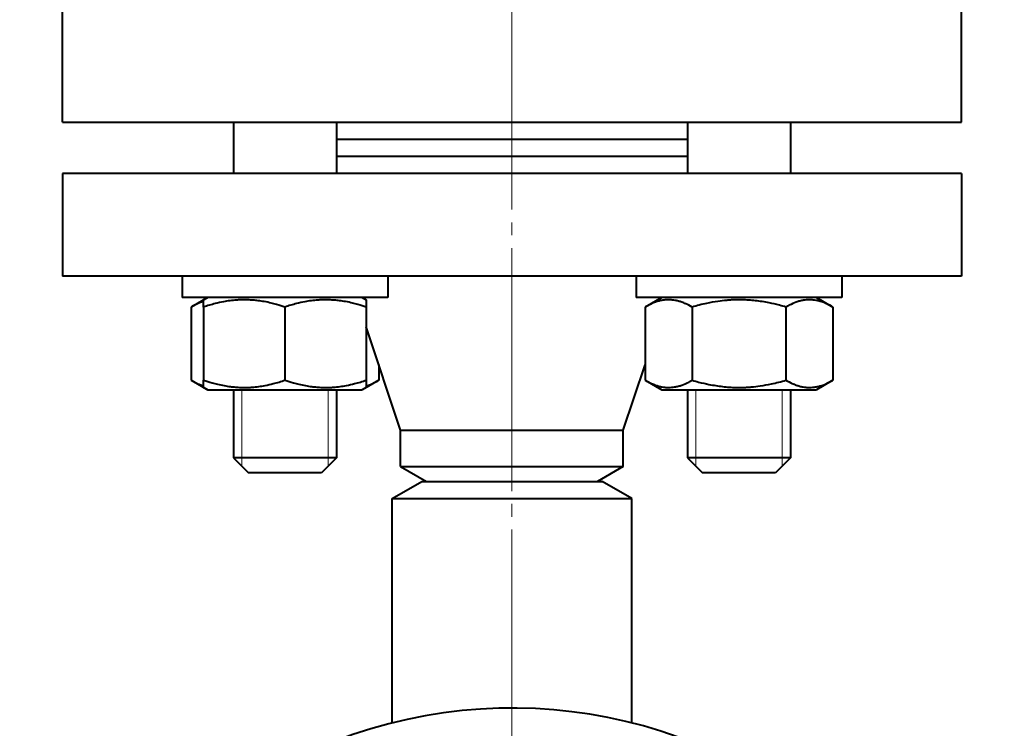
# Model space of a CAD drawing. Header units: millimetres. Extents: x -4428 to 3866, y -3426 to 3855.
# Tile 72 of 191: x -2623 to -2508, y 2798 to 2881. Entities that reach past the tile are written whole.
import ezdxf

# ---------------------------------------------------------------- set-up
doc = ezdxf.new("R2010")
doc.units = ezdxf.units.MM
for name, pattern in [('K5LT_AXLED', [32.912189, 28.412189, -1.5, 1.5, -1.5]), ('K5LT_BASIC', [0]), ('K5LT_THIN', [0])]:
    doc.linetypes.add(name, pattern=pattern)
doc.layers.add('Системный слой', color=7, linetype='Continuous')

# ---------------------------------------------------------------- blocks, each defined once
blk = doc.blocks.new('U1')
at = {"layer": 'Системный слой', "color": 30, "linetype": 'K5LT_AXLED', "lineweight": 20, "true_color": 0xff8000}
blk.add_line((-2565.34, 2397.57), (-2565.34, 3052.84), dxfattribs=at)
blk = doc.blocks.new('U0')
at = {"layer": 'Системный слой', "color": 150, "linetype": 'K5LT_BASIC', "lineweight": 40, "true_color": 0x0080ff}
for p, q in [((-2617.84, 2868.57), (-2617.84, 2882.57)), ((-2512.84, 2868.57), (-2512.84, 2882.57)), ((-2617.84, 2868.57), (-2565.34, 2868.57)), ((-2597.85, 2868.57), (-2597.85, 2862.57)), ((-2585.85, 2868.57), (-2585.85, 2862.57)), ((-2565.34, 2868.57), (-2512.84, 2868.57)), ((-2544.82, 2868.57), (-2544.82, 2862.57)), ((-2532.82, 2868.57), (-2532.82, 2862.57)), ((-2585.85, 2866.57), (-2544.82, 2866.57)), ((-2585.85, 2864.57), (-2544.82, 2864.57)), ((-2617.84, 2862.57), (-2617.84, 2850.57)), ((-2512.84, 2862.57), (-2617.84, 2862.57)), ((-2512.84, 2862.57), (-2512.84, 2850.57)), ((-2512.84, 2850.57), (-2617.84, 2850.57)), ((-2603.85, 2850.57), (-2603.85, 2848.07)), ((-2579.85, 2850.57), (-2579.85, 2848.07)), ((-2550.82, 2850.57), (-2550.82, 2848.07)), ((-2526.82, 2850.57), (-2526.82, 2848.07)), ((-2579.85, 2848.07), (-2603.85, 2848.07)), ((-2600.88, 2848.07), (-2602.82, 2846.95)), ((-2600.88, 2848.07), (-2601.35, 2847.8)), ((-2601.35, 2846.95), (-2601.35, 2847.8)), ((-2582.83, 2848.07), (-2582.35, 2847.8)), ((-2582.35, 2847.8), (-2582.35, 2846.95)), ((-2526.82, 2848.07), (-2550.82, 2848.07)), ((-2547.84, 2848.07), (-2549.79, 2846.95)), ((-2529.79, 2848.07), (-2527.85, 2846.95)), ((-2602.82, 2846.95), (-2602.82, 2838.4)), ((-2601.35, 2846.95), (-2601.35, 2838.4)), ((-2591.85, 2846.95), (-2591.85, 2838.4)), ((-2582.35, 2846.95), (-2582.35, 2838.4)), ((-2549.79, 2846.95), (-2549.79, 2838.4)), ((-2544.3, 2846.95), (-2544.3, 2838.4)), ((-2533.34, 2846.95), (-2533.34, 2838.4)), ((-2527.85, 2846.95), (-2527.85, 2838.4)), ((-2578.34, 2832.57), (-2582.35, 2844.62)), ((-2580.88, 2840.21), (-2580.88, 2838.4)), ((-2552.34, 2832.57), (-2549.79, 2840.21)), ((-2602.82, 2838.4), (-2600.88, 2837.27)), ((-2601.35, 2837.55), (-2601.35, 2838.4)), ((-2580.88, 2838.4), (-2582.83, 2837.27)), ((-2582.35, 2838.4), (-2582.35, 2837.55)), ((-2549.79, 2838.4), (-2547.84, 2837.27)), ((-2527.85, 2838.4), (-2529.79, 2837.27)), ((-2601.35, 2837.55), (-2600.88, 2837.27)), ((-2600.88, 2837.27), (-2591.85, 2837.27)), ((-2597.85, 2837.27), (-2597.85, 2829.32)), ((-2591.85, 2837.27), (-2582.83, 2837.27)), ((-2585.85, 2837.27), (-2585.85, 2829.32)), ((-2582.35, 2837.55), (-2582.83, 2837.27)), ((-2547.84, 2837.27), (-2529.79, 2837.27)), ((-2544.82, 2837.27), (-2544.82, 2829.32)), ((-2532.82, 2837.27), (-2532.82, 2829.32)), ((-2578.34, 2832.57), (-2552.34, 2832.57)), ((-2578.34, 2828.3), (-2578.34, 2832.57)), ((-2552.34, 2828.3), (-2552.34, 2832.57)), ((-2585.85, 2829.32), (-2597.85, 2829.32)), ((-2597.85, 2829.32), (-2596.1, 2827.57)), ((-2585.85, 2829.32), (-2587.6, 2827.57)), ((-2538.82, 2829.32), (-2544.82, 2829.32)), ((-2544.82, 2829.32), (-2543.07, 2827.57)), ((-2532.82, 2829.32), (-2538.82, 2829.32)), ((-2532.82, 2829.32), (-2534.57, 2827.57)), ((-2578.34, 2828.3), (-2575.34, 2826.57)), ((-2578.34, 2828.3), (-2552.34, 2828.3)), ((-2552.34, 2828.3), (-2555.34, 2826.57)), ((-2587.6, 2827.57), (-2596.1, 2827.57)), ((-2538.82, 2827.57), (-2543.07, 2827.57)), ((-2534.57, 2827.57), (-2538.82, 2827.57)), ((-2579.34, 2824.57), (-2575.87, 2826.57)), ((-2575.87, 2826.57), (-2554.8, 2826.57)), ((-2551.34, 2824.57), (-2554.8, 2826.57)), ((-2579.34, 2798.34), (-2579.34, 2824.57)), ((-2579.34, 2824.57), (-2551.34, 2824.57)), ((-2551.34, 2798.34), (-2551.34, 2824.57))]:
    blk.add_line(p, q, dxfattribs=at)
at = {"layer": 'Системный слой', "color": 7, "linetype": 'K5LT_THIN', "lineweight": 20}
for p, q in [((-2596.91, 2837.27), (-2596.91, 2829.32)), ((-2586.8, 2837.27), (-2586.8, 2829.32)), ((-2543.87, 2837.27), (-2543.87, 2829.32)), ((-2533.77, 2837.27), (-2533.77, 2829.32)), ((-2596.91, 2829.32), (-2596.91, 2828.38)), ((-2586.8, 2829.32), (-2586.8, 2828.38)), ((-2543.87, 2829.32), (-2543.87, 2828.38)), ((-2533.77, 2829.32), (-2533.77, 2828.38))]:
    blk.add_line(p, q, dxfattribs=at)
at = {"layer": 'Системный слой', "color": 150, "linetype": 'K5LT_BASIC', "lineweight": 40, "true_color": 0x0080ff}
blk.add_arc((-2565.34, 2742.57), 57.5, 333.2692, 180, dxfattribs=at)
for points, knots in [([(-2601.35, 2847.6), (-2601.51, 2847.56), (-2601.78, 2847.46), (-2602.27, 2847.25), (-2602.6, 2847.08), (-2602.82, 2846.95)], [0, 0, 0, 0, 1.912507, 3.220306, 6, 6, 6, 6]), ([(-2591.85, 2846.95), (-2592.18, 2847.06), (-2592.72, 2847.22), (-2593.52, 2847.43), (-2594.24, 2847.58), (-2594.84, 2847.68), (-2595.37, 2847.74), (-2595.91, 2847.78), (-2596.58, 2847.8), (-2597.13, 2847.79), (-2597.7, 2847.75), (-2598.29, 2847.69), (-2599.11, 2847.56), (-2600.14, 2847.33), (-2600.9, 2847.1), (-2601.35, 2846.95)], [0, 0, 0, 0, 1.679816, 2.780687, 4.100621, 5.29978, 5.785161, 6.773962, 7.999819, 9.102067, 9.530451, 10.806592, 12.055167, 13.667644, 16, 16, 16, 16]), ([(-2582.35, 2846.95), (-2582.68, 2847.06), (-2583.22, 2847.22), (-2584.02, 2847.43), (-2584.74, 2847.58), (-2585.34, 2847.68), (-2585.87, 2847.74), (-2586.41, 2847.78), (-2587.08, 2847.8), (-2587.63, 2847.79), (-2588.2, 2847.75), (-2588.79, 2847.69), (-2589.61, 2847.56), (-2590.64, 2847.33), (-2591.4, 2847.1), (-2591.85, 2846.95)], [0, 0, 0, 0, 1.679816, 2.780687, 4.100621, 5.29978, 5.785161, 6.773962, 7.999819, 9.102067, 9.530451, 10.806592, 12.055167, 13.667644, 16, 16, 16, 16]), ([(-2544.3, 2846.95), (-2544.55, 2847.09), (-2544.94, 2847.3), (-2545.48, 2847.51), (-2545.89, 2847.64), (-2546.26, 2847.73), (-2546.65, 2847.78), (-2547.03, 2847.8), (-2547.4, 2847.79), (-2547.78, 2847.74), (-2548.16, 2847.66), (-2548.72, 2847.48), (-2549.27, 2847.24), (-2549.66, 2847.02), (-2549.79, 2846.95)], [0, 0, 0, 0, 2.031939, 3.311633, 4.396645, 5.423589, 6.350589, 7.49983, 8.533187, 9.335775, 10.524184, 11.684847, 13.915004, 15, 15, 15, 15]), ([(-2533.34, 2846.95), (-2533.59, 2847.02), (-2534.24, 2847.2), (-2535.43, 2847.48), (-2536.62, 2847.67), (-2537.55, 2847.75), (-2538.06, 2847.78), (-2538.39, 2847.79), (-2538.67, 2847.8), (-2538.97, 2847.8), (-2539.35, 2847.79), (-2539.8, 2847.77), (-2540.45, 2847.72), (-2541.39, 2847.61), (-2542.46, 2847.42), (-2543.46, 2847.18), (-2544.02, 2847.03), (-2544.3, 2846.95)], [0, 0, 0, 0, 3.152296, 8.024027, 14.430358, 17.4743, 18.996271, 20.518242, 21.409855, 22.301468, 24.084694, 25.867919, 27.651145, 31.792504, 37.072525, 40.536262, 44, 44, 44, 44]), ([(-2527.85, 2846.95), (-2528.09, 2847.09), (-2528.49, 2847.3), (-2529.02, 2847.51), (-2529.44, 2847.64), (-2529.81, 2847.73), (-2530.19, 2847.78), (-2530.58, 2847.8), (-2530.95, 2847.79), (-2531.32, 2847.74), (-2531.71, 2847.66), (-2532.27, 2847.48), (-2532.81, 2847.24), (-2533.21, 2847.02), (-2533.34, 2846.95)], [0, 0, 0, 0, 2.031939, 3.311633, 4.396645, 5.423589, 6.350589, 7.49983, 8.533187, 9.335775, 10.524184, 11.684847, 13.915004, 15, 15, 15, 15]), ([(-2602.82, 2838.4), (-2602.67, 2838.31), (-2602.4, 2838.16), (-2601.92, 2837.93), (-2601.58, 2837.81), (-2601.35, 2837.74)], [0, 0, 0, 0, 1.918281, 3.26766, 6, 6, 6, 6]), ([(-2601.35, 2838.4), (-2601.03, 2838.29), (-2600.49, 2838.12), (-2599.68, 2837.91), (-2598.97, 2837.76), (-2598.37, 2837.67), (-2597.84, 2837.61), (-2597.29, 2837.56), (-2596.63, 2837.54), (-2596.07, 2837.55), (-2595.51, 2837.59), (-2594.92, 2837.65), (-2594.1, 2837.79), (-2593.07, 2838.02), (-2592.3, 2838.25), (-2591.85, 2838.4)], [0, 0, 0, 0, 1.679816, 2.780687, 4.100621, 5.29978, 5.785161, 6.773962, 7.999819, 9.102067, 9.530451, 10.806592, 12.055167, 13.667644, 16, 16, 16, 16]), ([(-2591.85, 2838.4), (-2591.53, 2838.29), (-2590.99, 2838.12), (-2590.18, 2837.91), (-2589.47, 2837.76), (-2588.87, 2837.67), (-2588.34, 2837.61), (-2587.79, 2837.56), (-2587.13, 2837.54), (-2586.57, 2837.55), (-2586.01, 2837.59), (-2585.42, 2837.65), (-2584.6, 2837.79), (-2583.57, 2838.02), (-2582.8, 2838.25), (-2582.35, 2838.4)], [0, 0, 0, 0, 1.679816, 2.780687, 4.100621, 5.29978, 5.785161, 6.773962, 7.999819, 9.102067, 9.530451, 10.806592, 12.055167, 13.667644, 16, 16, 16, 16]), ([(-2582.35, 2837.74), (-2582.19, 2837.79), (-2581.93, 2837.88), (-2581.44, 2838.09), (-2581.11, 2838.27), (-2580.88, 2838.4)], [0, 0, 0, 0, 1.912507, 3.220306, 6, 6, 6, 6]), ([(-2549.79, 2838.4), (-2549.55, 2838.26), (-2549.15, 2838.05), (-2548.62, 2837.83), (-2548.2, 2837.7), (-2547.83, 2837.62), (-2547.45, 2837.56), (-2547.06, 2837.54), (-2546.69, 2837.56), (-2546.32, 2837.61), (-2545.93, 2837.69), (-2545.37, 2837.86), (-2544.83, 2838.1), (-2544.43, 2838.32), (-2544.3, 2838.4)], [0, 0, 0, 0, 2.031939, 3.311633, 4.396645, 5.423589, 6.350589, 7.49983, 8.533187, 9.335775, 10.524184, 11.684847, 13.915004, 15, 15, 15, 15]), ([(-2544.3, 2838.4), (-2544.05, 2838.32), (-2543.4, 2838.14), (-2542.21, 2837.87), (-2541.02, 2837.68), (-2540.09, 2837.59), (-2539.58, 2837.56), (-2539.25, 2837.55), (-2538.97, 2837.55), (-2538.67, 2837.55), (-2538.29, 2837.55), (-2537.84, 2837.57), (-2537.19, 2837.62), (-2536.25, 2837.73), (-2535.18, 2837.93), (-2534.18, 2838.16), (-2533.62, 2838.31), (-2533.34, 2838.4)], [0, 0, 0, 0, 3.152296, 8.024027, 14.430358, 17.4743, 18.996271, 20.518242, 21.409855, 22.301468, 24.084694, 25.867919, 27.651145, 31.792504, 37.072525, 40.536262, 44, 44, 44, 44]), ([(-2533.34, 2838.4), (-2533.09, 2838.26), (-2532.7, 2838.05), (-2532.16, 2837.83), (-2531.75, 2837.7), (-2531.38, 2837.62), (-2530.99, 2837.56), (-2530.61, 2837.54), (-2530.24, 2837.56), (-2529.86, 2837.61), (-2529.48, 2837.69), (-2528.92, 2837.86), (-2528.37, 2838.1), (-2527.98, 2838.32), (-2527.85, 2838.4)], [0, 0, 0, 0, 2.031939, 3.311633, 4.396645, 5.423589, 6.350589, 7.49983, 8.533187, 9.335775, 10.524184, 11.684847, 13.915004, 15, 15, 15, 15])]:
    blk.add_open_spline(points, degree=3, knots=knots, dxfattribs=at)
at = {"layer": 'Системный слой'}
blk.add_blockref('U1', (0, 0), dxfattribs=at)

msp = doc.modelspace()

# ---------------------------------------------------------------- block references
at = {"layer": 'Системный слой'}
msp.add_blockref('U0', (0, 0), dxfattribs=at)

doc.saveas('drawing.dxf')
